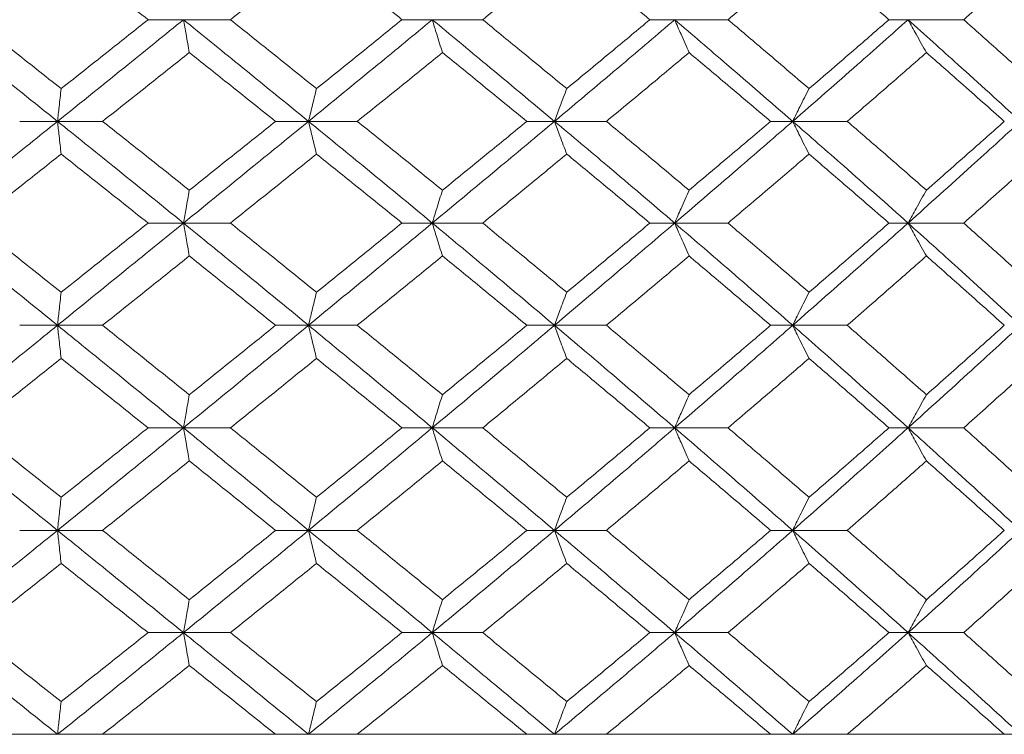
# Model space of a CAD drawing. Header units: inches. Extents: x -4 to 22.9, y -7.2 to 15.7.
# Tile 116 of 127: x 20.348 to 20.935, y 2.512 to 2.938. Entities that reach past the tile are written whole.
import ezdxf

# ---------------------------------------------------------------- set-up
doc = ezdxf.new("R2010")
doc.units = ezdxf.units.IN
doc.header["$MEASUREMENT"] = 0

msp = doc.modelspace()

# ---------------------------------------------------------------- linework, layer by layer
at = {"color": 7, "linetype": 'Continuous', "lineweight": 15}
for p, q in [((20.44558, 2.93794), (20.42447, 2.93794)), ((20.44558, 2.93794), (20.47357, 2.93794)), ((20.59385, 2.93794), (20.57579, 2.93794)), ((20.59385, 2.93794), (20.6239, 2.93794)), ((20.73831, 2.93794), (20.72348, 2.93794)), ((20.73831, 2.93794), (20.77008, 2.93794)), ((20.87737, 2.93794), (20.86594, 2.93794)), ((20.87737, 2.93794), (20.91052, 2.93794)), ((20.37051, 2.87732), (20.34797, 2.87732)), ((20.37051, 2.87732), (20.39736, 2.87732)), ((20.52009, 2.87732), (20.50048, 2.87732)), ((20.52009, 2.87732), (20.54915, 2.87732)), ((20.66666, 2.87732), (20.65019, 2.87732)), ((20.66666, 2.87732), (20.69761, 2.87732)), ((20.80861, 2.87732), (20.79547, 2.87732)), ((20.80861, 2.87732), (20.84112, 2.87732)), ((20.44558, 2.8167), (20.42447, 2.8167)), ((20.44558, 2.8167), (20.47357, 2.8167)), ((20.59385, 2.8167), (20.57579, 2.8167)), ((20.59385, 2.8167), (20.6239, 2.8167)), ((20.73831, 2.8167), (20.72348, 2.8167)), ((20.73831, 2.8167), (20.77008, 2.8167)), ((20.87737, 2.8167), (20.86594, 2.8167)), ((20.87737, 2.8167), (20.91052, 2.8167)), ((20.37051, 2.75574), (20.34797, 2.75574)), ((20.37051, 2.75574), (20.39736, 2.75574)), ((20.52009, 2.75574), (20.50048, 2.75574)), ((20.52009, 2.75574), (20.54915, 2.75574)), ((20.66666, 2.75574), (20.65019, 2.75574)), ((20.66666, 2.75574), (20.69761, 2.75574)), ((20.80861, 2.75574), (20.79547, 2.75574)), ((20.80861, 2.75574), (20.84112, 2.75574)), ((20.44558, 2.69462), (20.42447, 2.69462)), ((20.44558, 2.69462), (20.47357, 2.69462)), ((20.59385, 2.69462), (20.57579, 2.69462)), ((20.59385, 2.69462), (20.6239, 2.69462)), ((20.73831, 2.69462), (20.72348, 2.69462)), ((20.73831, 2.69462), (20.77008, 2.69462)), ((20.87737, 2.69462), (20.86594, 2.69462)), ((20.87737, 2.69462), (20.91052, 2.69462)), ((20.37051, 2.6335), (20.34797, 2.6335)), ((20.37051, 2.6335), (20.39736, 2.6335)), ((20.52009, 2.6335), (20.50048, 2.6335)), ((20.52009, 2.6335), (20.54915, 2.6335)), ((20.66666, 2.6335), (20.65019, 2.6335)), ((20.66666, 2.6335), (20.69761, 2.6335)), ((20.80861, 2.6335), (20.79547, 2.6335)), ((20.80861, 2.6335), (20.84112, 2.6335)), ((20.44558, 2.57254), (20.42447, 2.57254)), ((20.44558, 2.57254), (20.47357, 2.57254)), ((20.59385, 2.57254), (20.57579, 2.57254)), ((20.59385, 2.57254), (20.6239, 2.57254)), ((20.73831, 2.57254), (20.72348, 2.57254)), ((20.73831, 2.57254), (20.77008, 2.57254)), ((20.87737, 2.57254), (20.86594, 2.57254)), ((20.87737, 2.57254), (20.91052, 2.57254)), ((18.77729, 2.51192), (21.71329, 2.51192)), ((20.34797, 2.51192), (20.24391, 2.51192)), ((20.50048, 2.51192), (20.39736, 2.51192)), ((20.65019, 2.51192), (20.54915, 2.51192)), ((20.79547, 2.51192), (20.69761, 2.51192)), ((20.93472, 2.51192), (20.84112, 2.51192))]:
    msp.add_line(p, q, dxfattribs=at)
for points, knots in [([(20.32074, 2.93794), (20.33044, 2.94563), (20.34778, 2.95938), (20.36507, 2.97315), (20.37268, 2.97921)], [0, 0, 0, 0, 0.5596645, 1, 1, 1, 1]), ([(20.42447, 2.93794), (20.41482, 2.94563), (20.39757, 2.95938), (20.38029, 2.97315), (20.37268, 2.97921)], [0, 0, 0, 0, 0.5596645, 1, 1, 1, 1]), ([(20.47357, 2.93794), (20.48316, 2.94563), (20.5003, 2.95938), (20.51735, 2.97315), (20.52485, 2.97921)], [0, 0, 0, 0, 0.5596645, 1, 1, 1, 1]), ([(20.57579, 2.93794), (20.56631, 2.94563), (20.54937, 2.95938), (20.53235, 2.97315), (20.52485, 2.97921)], [0, 0, 0, 0, 0.559665, 1, 1, 1, 1]), ([(20.6239, 2.93794), (20.63328, 2.94563), (20.65003, 2.95938), (20.66665, 2.97315), (20.67396, 2.97921)], [0, 0, 0, 0, 0.5596645, 1, 1, 1, 1]), ([(20.72348, 2.93794), (20.71428, 2.94563), (20.69783, 2.95938), (20.68126, 2.97315), (20.67396, 2.97921)], [0, 0, 0, 0, 0.559665, 1, 1, 1, 1]), ([(20.77008, 2.93794), (20.77914, 2.94563), (20.79533, 2.95938), (20.81133, 2.97315), (20.81837, 2.97921)], [0, 0, 0, 0, 0.559665, 1, 1, 1, 1]), ([(20.86594, 2.93794), (20.85712, 2.94563), (20.84134, 2.95938), (20.8254, 2.97315), (20.81837, 2.97921)], [0, 0, 0, 0, 0.559665, 1, 1, 1, 1]), ([(20.91052, 2.93794), (20.91916, 2.94563), (20.9346, 2.95938), (20.94981, 2.97315), (20.95651, 2.97921)], [0, 0, 0, 0, 0.559665, 1, 1, 1, 1]), ([(20.37051, 2.87732), (20.35646, 2.8886), (20.33133, 2.90878), (20.30619, 2.92902), (20.29511, 2.93794)], [0, 0, 0, 0, 0.5592483, 1, 1, 1, 1]), ([(20.37268, 2.89682), (20.363, 2.90449), (20.34569, 2.91818), (20.32837, 2.9319), (20.32074, 2.93794)], [0, 0, 0, 0, 0.559527, 1, 1, 1, 1]), ([(20.37051, 2.87732), (20.38455, 2.8886), (20.40965, 2.90878), (20.43459, 2.92902), (20.44558, 2.93794)], [0, 0, 0, 0, 0.559248, 1, 1, 1, 1]), ([(20.37268, 2.89682), (20.38236, 2.90449), (20.39965, 2.91818), (20.41688, 2.9319), (20.42447, 2.93794)], [0, 0, 0, 0, 0.559527, 1, 1, 1, 1]), ([(20.44905, 2.91834), (20.44872, 2.92014), (20.44807, 2.92374), (20.44691, 2.93026), (20.44608, 2.93502), (20.44558, 2.93794)], [0, 0, 0, 0, 0.279356, 0.5587121, 1, 1, 1, 1]), ([(20.52009, 2.87732), (20.50623, 2.8886), (20.48145, 2.90878), (20.45655, 2.92902), (20.44558, 2.93794)], [0, 0, 0, 0, 0.559248, 1, 1, 1, 1]), ([(20.52485, 2.89682), (20.5153, 2.90449), (20.49824, 2.91818), (20.48111, 2.9319), (20.47357, 2.93794)], [0, 0, 0, 0, 0.559527, 1, 1, 1, 1]), ([(20.52009, 2.87732), (20.53391, 2.8886), (20.55863, 2.90878), (20.58308, 2.92902), (20.59385, 2.93794)], [0, 0, 0, 0, 0.559248, 1, 1, 1, 1]), ([(20.52485, 2.89682), (20.53438, 2.90449), (20.55142, 2.91818), (20.56834, 2.9319), (20.57579, 2.93794)], [0, 0, 0, 0, 0.559527, 1, 1, 1, 1]), ([(20.59989, 2.91834), (20.59933, 2.92014), (20.59819, 2.92374), (20.59618, 2.93026), (20.59474, 2.93502), (20.59385, 2.93794)], [0, 0, 0, 0, 0.279356, 0.558712, 1, 1, 1, 1]), ([(20.66666, 2.87732), (20.65315, 2.8886), (20.62898, 2.90878), (20.6046, 2.92902), (20.59385, 2.93794)], [0, 0, 0, 0, 0.559248, 1, 1, 1, 1]), ([(20.67396, 2.89682), (20.66465, 2.90449), (20.64802, 2.91818), (20.63127, 2.9319), (20.6239, 2.93794)], [0, 0, 0, 0, 0.5595273, 1, 1, 1, 1]), ([(20.66666, 2.87732), (20.68012, 2.8886), (20.70417, 2.90878), (20.72787, 2.92902), (20.73831, 2.93794)], [0, 0, 0, 0, 0.559248, 1, 1, 1, 1]), ([(20.67396, 2.89682), (20.68324, 2.90449), (20.69983, 2.91818), (20.71625, 2.9319), (20.72348, 2.93794)], [0, 0, 0, 0, 0.559527, 1, 1, 1, 1]), ([(20.74685, 2.91834), (20.74605, 2.92014), (20.74445, 2.92374), (20.7416, 2.93026), (20.73956, 2.93502), (20.73831, 2.93794)], [0, 0, 0, 0, 0.279356, 0.558712, 1, 1, 1, 1]), ([(20.80861, 2.87732), (20.79559, 2.8886), (20.77231, 2.90878), (20.74871, 2.92902), (20.73831, 2.93794)], [0, 0, 0, 0, 0.559248, 1, 1, 1, 1]), ([(20.81837, 2.89682), (20.80941, 2.90449), (20.79338, 2.91818), (20.77721, 2.9319), (20.77008, 2.93794)], [0, 0, 0, 0, 0.5595273, 1, 1, 1, 1]), ([(20.80861, 2.87732), (20.82155, 2.8886), (20.84469, 2.90878), (20.86737, 2.92902), (20.87737, 2.93794)], [0, 0, 0, 0, 0.559248, 1, 1, 1, 1]), ([(20.81837, 2.89682), (20.8273, 2.90449), (20.84326, 2.91818), (20.85901, 2.9319), (20.86594, 2.93794)], [0, 0, 0, 0, 0.559527, 1, 1, 1, 1]), ([(20.88832, 2.91834), (20.88729, 2.92014), (20.88524, 2.92374), (20.88158, 2.93026), (20.87897, 2.93502), (20.87737, 2.93794)], [0, 0, 0, 0, 0.279356, 0.558712, 1, 1, 1, 1]), ([(20.94439, 2.87732), (20.93201, 2.8886), (20.90987, 2.90878), (20.88731, 2.92902), (20.87737, 2.93794)], [0, 0, 0, 0, 0.559248, 1, 1, 1, 1]), ([(20.95651, 2.89682), (20.94798, 2.90449), (20.93275, 2.91818), (20.91731, 2.9319), (20.91052, 2.93794)], [0, 0, 0, 0, 0.559527, 1, 1, 1, 1]), ([(20.39736, 2.87732), (20.40702, 2.88496), (20.42429, 2.89862), (20.44148, 2.91231), (20.44905, 2.91834)], [0, 0, 0, 0, 0.559462, 1, 1, 1, 1]), ([(20.50048, 2.87732), (20.4909, 2.88496), (20.47378, 2.89862), (20.45661, 2.91231), (20.44905, 2.91834)], [0, 0, 0, 0, 0.559462, 1, 1, 1, 1]), ([(20.54915, 2.87732), (20.55865, 2.88496), (20.57562, 2.89862), (20.59247, 2.91231), (20.59989, 2.91834)], [0, 0, 0, 0, 0.559462, 1, 1, 1, 1]), ([(20.65019, 2.87732), (20.64084, 2.88496), (20.62412, 2.89862), (20.6073, 2.91231), (20.59989, 2.91834)], [0, 0, 0, 0, 0.559462, 1, 1, 1, 1]), ([(20.69761, 2.87732), (20.70684, 2.88496), (20.72334, 2.89862), (20.73966, 2.91231), (20.74685, 2.91834)], [0, 0, 0, 0, 0.559462, 1, 1, 1, 1]), ([(20.79547, 2.87732), (20.78644, 2.88496), (20.7703, 2.89862), (20.75403, 2.91231), (20.74685, 2.91834)], [0, 0, 0, 0, 0.559462, 1, 1, 1, 1]), ([(20.84112, 2.87732), (20.84998, 2.88496), (20.86582, 2.89862), (20.88144, 2.91231), (20.88832, 2.91834)], [0, 0, 0, 0, 0.559462, 1, 1, 1, 1]), ([(20.93472, 2.87732), (20.92612, 2.88496), (20.91074, 2.89862), (20.89518, 2.91231), (20.88832, 2.91834)], [0, 0, 0, 0, 0.559462, 1, 1, 1, 1]), ([(20.37268, 2.89682), (20.37248, 2.89503), (20.37207, 2.89143), (20.37135, 2.88495), (20.37083, 2.88021), (20.37051, 2.87732)], [0, 0, 0, 0, 0.279852, 0.559705, 1, 1, 1, 1]), ([(20.52485, 2.89682), (20.52441, 2.89503), (20.52351, 2.89143), (20.52192, 2.88495), (20.52079, 2.88021), (20.52009, 2.87732)], [0, 0, 0, 0, 0.279852, 0.559705, 1, 1, 1, 1]), ([(20.67396, 2.89682), (20.67328, 2.89503), (20.6719, 2.89143), (20.66947, 2.88495), (20.66773, 2.88021), (20.66666, 2.87732)], [0, 0, 0, 0, 0.279852, 0.559705, 1, 1, 1, 1]), ([(20.81837, 2.89682), (20.81746, 2.89503), (20.81562, 2.89143), (20.81236, 2.88495), (20.81004, 2.88021), (20.80861, 2.87732)], [0, 0, 0, 0, 0.279852, 0.559705, 1, 1, 1, 1]), ([(20.29511, 2.8167), (20.3092, 2.82805), (20.33434, 2.84828), (20.35947, 2.86846), (20.37051, 2.87732)], [0, 0, 0, 0, 0.560759, 1, 1, 1, 1]), ([(20.37268, 2.85781), (20.37248, 2.85961), (20.37207, 2.8632), (20.37135, 2.86969), (20.37083, 2.87442), (20.37051, 2.87732)], [0, 0, 0, 0, 0.2798524, 0.5597049, 1, 1, 1, 1]), ([(20.44558, 2.8167), (20.43159, 2.82805), (20.40665, 2.84828), (20.38154, 2.86846), (20.37051, 2.87732)], [0, 0, 0, 0, 0.560759, 1, 1, 1, 1]), ([(20.44905, 2.83629), (20.43941, 2.84397), (20.42222, 2.85766), (20.40495, 2.87132), (20.39736, 2.87732)], [0, 0, 0, 0, 0.5605414, 1, 1, 1, 1]), ([(20.44558, 2.8167), (20.45954, 2.82805), (20.48443, 2.84828), (20.50921, 2.86846), (20.52009, 2.87732)], [0, 0, 0, 0, 0.560759, 1, 1, 1, 1]), ([(20.44905, 2.83629), (20.45867, 2.84397), (20.47584, 2.85766), (20.49295, 2.87132), (20.50048, 2.87732)], [0, 0, 0, 0, 0.5605414, 1, 1, 1, 1]), ([(20.52485, 2.85781), (20.52441, 2.85961), (20.52351, 2.8632), (20.52192, 2.86969), (20.52079, 2.87442), (20.52009, 2.87732)], [0, 0, 0, 0, 0.2798524, 0.5597049, 1, 1, 1, 1]), ([(20.59385, 2.8167), (20.58014, 2.82805), (20.55568, 2.84828), (20.53095, 2.86846), (20.52009, 2.87732)], [0, 0, 0, 0, 0.560759, 1, 1, 1, 1]), ([(20.59989, 2.83629), (20.59045, 2.84397), (20.57359, 2.85766), (20.55661, 2.87132), (20.54915, 2.87732)], [0, 0, 0, 0, 0.560541, 1, 1, 1, 1]), ([(20.59385, 2.8167), (20.60752, 2.82805), (20.63189, 2.84828), (20.65605, 2.86846), (20.66666, 2.87732)], [0, 0, 0, 0, 0.560759, 1, 1, 1, 1]), ([(20.59989, 2.83629), (20.60932, 2.84397), (20.62613, 2.85766), (20.64284, 2.87132), (20.65019, 2.87732)], [0, 0, 0, 0, 0.5605414, 1, 1, 1, 1]), ([(20.67396, 2.85781), (20.67328, 2.85961), (20.6719, 2.8632), (20.66947, 2.86969), (20.66773, 2.87442), (20.66666, 2.87732)], [0, 0, 0, 0, 0.279852, 0.559705, 1, 1, 1, 1]), ([(20.73831, 2.8167), (20.72502, 2.82805), (20.70131, 2.84828), (20.67723, 2.86846), (20.66666, 2.87732)], [0, 0, 0, 0, 0.5607593, 1, 1, 1, 1]), ([(20.74685, 2.83629), (20.7377, 2.84397), (20.72137, 2.85766), (20.70486, 2.87132), (20.69761, 2.87732)], [0, 0, 0, 0, 0.560541, 1, 1, 1, 1]), ([(20.73831, 2.8167), (20.75154, 2.82805), (20.77512, 2.84828), (20.79839, 2.86846), (20.80861, 2.87732)], [0, 0, 0, 0, 0.560759, 1, 1, 1, 1]), ([(20.74685, 2.83629), (20.75598, 2.84397), (20.77225, 2.85766), (20.78838, 2.87132), (20.79547, 2.87732)], [0, 0, 0, 0, 0.5605414, 1, 1, 1, 1]), ([(20.81837, 2.85781), (20.81746, 2.85961), (20.81562, 2.8632), (20.81236, 2.86969), (20.81004, 2.87442), (20.80861, 2.87732)], [0, 0, 0, 0, 0.279852, 0.559705, 1, 1, 1, 1]), ([(20.87737, 2.8167), (20.86464, 2.82805), (20.84194, 2.84828), (20.81878, 2.86846), (20.80861, 2.87732)], [0, 0, 0, 0, 0.560759, 1, 1, 1, 1]), ([(20.88832, 2.83629), (20.87956, 2.84397), (20.86393, 2.85766), (20.84808, 2.87132), (20.84112, 2.87732)], [0, 0, 0, 0, 0.560541, 1, 1, 1, 1]), ([(20.87737, 2.8167), (20.89001, 2.82805), (20.91255, 2.84828), (20.93468, 2.86846), (20.94439, 2.87732)], [0, 0, 0, 0, 0.5607593, 1, 1, 1, 1]), ([(20.88832, 2.83629), (20.89704, 2.84397), (20.9126, 2.85766), (20.92796, 2.87132), (20.93472, 2.87732)], [0, 0, 0, 0, 0.560541, 1, 1, 1, 1]), ([(20.32074, 2.8167), (20.33044, 2.82439), (20.34776, 2.8381), (20.36507, 2.8518), (20.37268, 2.85781)], [0, 0, 0, 0, 0.560476, 1, 1, 1, 1]), ([(20.42447, 2.8167), (20.41481, 2.82439), (20.39758, 2.8381), (20.38029, 2.8518), (20.37268, 2.85781)], [0, 0, 0, 0, 0.560476, 1, 1, 1, 1]), ([(20.47357, 2.8167), (20.48317, 2.82439), (20.50029, 2.8381), (20.51735, 2.8518), (20.52485, 2.85781)], [0, 0, 0, 0, 0.560476, 1, 1, 1, 1]), ([(20.57579, 2.8167), (20.5663, 2.82439), (20.54938, 2.8381), (20.53234, 2.8518), (20.52485, 2.85781)], [0, 0, 0, 0, 0.560476, 1, 1, 1, 1]), ([(20.6239, 2.8167), (20.63328, 2.82439), (20.65002, 2.8381), (20.66665, 2.8518), (20.67396, 2.85781)], [0, 0, 0, 0, 0.5604762, 1, 1, 1, 1]), ([(20.72348, 2.8167), (20.71428, 2.82439), (20.69785, 2.8381), (20.68125, 2.8518), (20.67396, 2.85781)], [0, 0, 0, 0, 0.560476, 1, 1, 1, 1]), ([(20.77008, 2.8167), (20.77915, 2.82439), (20.79532, 2.8381), (20.81133, 2.8518), (20.81837, 2.85781)], [0, 0, 0, 0, 0.560476, 1, 1, 1, 1]), ([(20.86594, 2.8167), (20.85711, 2.82439), (20.84135, 2.8381), (20.82539, 2.8518), (20.81837, 2.85781)], [0, 0, 0, 0, 0.560476, 1, 1, 1, 1]), ([(20.91052, 2.8167), (20.91916, 2.82439), (20.93459, 2.8381), (20.94981, 2.8518), (20.95651, 2.85781)], [0, 0, 0, 0, 0.5604762, 1, 1, 1, 1]), ([(20.44905, 2.83629), (20.44872, 2.83449), (20.44807, 2.83089), (20.44691, 2.82438), (20.44608, 2.81962), (20.44558, 2.8167)], [0, 0, 0, 0, 0.279356, 0.558712, 1, 1, 1, 1]), ([(20.59989, 2.83629), (20.59933, 2.83449), (20.59819, 2.83089), (20.59618, 2.82438), (20.59474, 2.81962), (20.59385, 2.8167)], [0, 0, 0, 0, 0.279356, 0.558712, 1, 1, 1, 1]), ([(20.74685, 2.83629), (20.74605, 2.83449), (20.74445, 2.83089), (20.7416, 2.82438), (20.73956, 2.81962), (20.73831, 2.8167)], [0, 0, 0, 0, 0.279356, 0.558712, 1, 1, 1, 1]), ([(20.88832, 2.83629), (20.88729, 2.83449), (20.88524, 2.83089), (20.88158, 2.82438), (20.87897, 2.81962), (20.87737, 2.8167)], [0, 0, 0, 0, 0.279356, 0.5587121, 1, 1, 1, 1]), ([(20.37051, 2.75574), (20.35645, 2.76714), (20.33136, 2.78748), (20.30617, 2.80778), (20.29511, 2.8167)], [0, 0, 0, 0, 0.560458, 1, 1, 1, 1]), ([(20.37268, 2.77543), (20.36299, 2.78314), (20.3457, 2.79691), (20.32836, 2.81065), (20.32074, 2.8167)], [0, 0, 0, 0, 0.560339, 1, 1, 1, 1]), ([(20.37051, 2.75574), (20.38456, 2.76714), (20.40962, 2.78748), (20.4346, 2.80778), (20.44558, 2.8167)], [0, 0, 0, 0, 0.560458, 1, 1, 1, 1]), ([(20.37268, 2.77543), (20.38236, 2.78314), (20.39964, 2.79691), (20.41689, 2.81065), (20.42447, 2.8167)], [0, 0, 0, 0, 0.560339, 1, 1, 1, 1]), ([(20.44905, 2.79707), (20.44872, 2.79887), (20.44807, 2.80248), (20.44691, 2.809), (20.44608, 2.81377), (20.44558, 2.8167)], [0, 0, 0, 0, 0.279168, 0.558336, 1, 1, 1, 1]), ([(20.52009, 2.75574), (20.50622, 2.76714), (20.48148, 2.78748), (20.45654, 2.80778), (20.44558, 2.8167)], [0, 0, 0, 0, 0.560458, 1, 1, 1, 1]), ([(20.52485, 2.77543), (20.5153, 2.78314), (20.49825, 2.79691), (20.48111, 2.81065), (20.47357, 2.8167)], [0, 0, 0, 0, 0.560339, 1, 1, 1, 1]), ([(20.52009, 2.75574), (20.53392, 2.76714), (20.5586, 2.78748), (20.58309, 2.80778), (20.59385, 2.8167)], [0, 0, 0, 0, 0.560458, 1, 1, 1, 1]), ([(20.52485, 2.77543), (20.53439, 2.78314), (20.55141, 2.79691), (20.56834, 2.81065), (20.57579, 2.8167)], [0, 0, 0, 0, 0.560339, 1, 1, 1, 1]), ([(20.59989, 2.79707), (20.59933, 2.79887), (20.59819, 2.80248), (20.59618, 2.809), (20.59474, 2.81377), (20.59385, 2.8167)], [0, 0, 0, 0, 0.279168, 0.558336, 1, 1, 1, 1]), ([(20.66666, 2.75574), (20.65314, 2.76714), (20.62901, 2.78748), (20.60459, 2.80778), (20.59385, 2.8167)], [0, 0, 0, 0, 0.560458, 1, 1, 1, 1]), ([(20.67396, 2.77543), (20.66465, 2.78314), (20.64803, 2.79691), (20.63127, 2.81065), (20.6239, 2.8167)], [0, 0, 0, 0, 0.560339, 1, 1, 1, 1]), ([(20.66666, 2.75574), (20.68012, 2.76714), (20.70414, 2.78748), (20.72788, 2.80778), (20.73831, 2.8167)], [0, 0, 0, 0, 0.560458, 1, 1, 1, 1]), ([(20.67396, 2.77543), (20.68325, 2.78314), (20.69982, 2.79691), (20.71626, 2.81065), (20.72348, 2.8167)], [0, 0, 0, 0, 0.560339, 1, 1, 1, 1]), ([(20.74685, 2.79707), (20.74605, 2.79887), (20.74445, 2.80248), (20.7416, 2.809), (20.73956, 2.81377), (20.73831, 2.8167)], [0, 0, 0, 0, 0.279168, 0.558336, 1, 1, 1, 1]), ([(20.80861, 2.75574), (20.79559, 2.76714), (20.77234, 2.78748), (20.7487, 2.80778), (20.73831, 2.8167)], [0, 0, 0, 0, 0.560458, 1, 1, 1, 1]), ([(20.81837, 2.77543), (20.8094, 2.78314), (20.7934, 2.79691), (20.7772, 2.81065), (20.77008, 2.8167)], [0, 0, 0, 0, 0.560339, 1, 1, 1, 1]), ([(20.80861, 2.75574), (20.82156, 2.76714), (20.84466, 2.78748), (20.86738, 2.80778), (20.87737, 2.8167)], [0, 0, 0, 0, 0.560458, 1, 1, 1, 1]), ([(20.81837, 2.77543), (20.82731, 2.78314), (20.84325, 2.79691), (20.85901, 2.81065), (20.86594, 2.8167)], [0, 0, 0, 0, 0.560339, 1, 1, 1, 1]), ([(20.88832, 2.79707), (20.88729, 2.79887), (20.88524, 2.80248), (20.88158, 2.809), (20.87897, 2.81377), (20.87737, 2.8167)], [0, 0, 0, 0, 0.279168, 0.558336, 1, 1, 1, 1]), ([(20.94439, 2.75574), (20.932, 2.76714), (20.90989, 2.78748), (20.8873, 2.80778), (20.87737, 2.8167)], [0, 0, 0, 0, 0.5604576, 1, 1, 1, 1]), ([(20.95651, 2.77543), (20.94798, 2.78314), (20.93276, 2.79691), (20.91731, 2.81065), (20.91052, 2.8167)], [0, 0, 0, 0, 0.560339, 1, 1, 1, 1]), ([(20.39736, 2.75574), (20.40703, 2.76346), (20.42428, 2.77725), (20.44148, 2.79101), (20.44905, 2.79707)], [0, 0, 0, 0, 0.560274, 1, 1, 1, 1]), ([(20.50048, 2.75574), (20.49089, 2.76346), (20.47379, 2.77725), (20.4566, 2.79101), (20.44905, 2.79707)], [0, 0, 0, 0, 0.560274, 1, 1, 1, 1]), ([(20.54915, 2.75574), (20.55865, 2.76346), (20.57561, 2.77725), (20.59248, 2.79101), (20.59989, 2.79707)], [0, 0, 0, 0, 0.560274, 1, 1, 1, 1]), ([(20.65019, 2.75574), (20.64083, 2.76346), (20.62413, 2.77725), (20.6073, 2.79101), (20.59989, 2.79707)], [0, 0, 0, 0, 0.560274, 1, 1, 1, 1]), ([(20.69761, 2.75574), (20.70684, 2.76346), (20.72333, 2.77725), (20.73967, 2.79101), (20.74685, 2.79707)], [0, 0, 0, 0, 0.560274, 1, 1, 1, 1]), ([(20.79547, 2.75574), (20.78644, 2.76346), (20.77032, 2.77725), (20.75402, 2.79101), (20.74685, 2.79707)], [0, 0, 0, 0, 0.5602736, 1, 1, 1, 1]), ([(20.84112, 2.75574), (20.84998, 2.76346), (20.8658, 2.77725), (20.88144, 2.79101), (20.88832, 2.79707)], [0, 0, 0, 0, 0.560274, 1, 1, 1, 1]), ([(20.93472, 2.75574), (20.92611, 2.76346), (20.91075, 2.77725), (20.89517, 2.79101), (20.88832, 2.79707)], [0, 0, 0, 0, 0.560274, 1, 1, 1, 1]), ([(20.37268, 2.77543), (20.37248, 2.77362), (20.37207, 2.77001), (20.37135, 2.76347), (20.37083, 2.75868), (20.37051, 2.75574)], [0, 0, 0, 0, 0.27887, 0.557739, 1, 1, 1, 1]), ([(20.52485, 2.77543), (20.52441, 2.77362), (20.52351, 2.77001), (20.52193, 2.76347), (20.52079, 2.75868), (20.52009, 2.75574)], [0, 0, 0, 0, 0.27887, 0.557739, 1, 1, 1, 1]), ([(20.67396, 2.77543), (20.67328, 2.77362), (20.67191, 2.77001), (20.66947, 2.76347), (20.66773, 2.75868), (20.66666, 2.75574)], [0, 0, 0, 0, 0.27887, 0.557739, 1, 1, 1, 1]), ([(20.81837, 2.77543), (20.81746, 2.77362), (20.81563, 2.77001), (20.81237, 2.76347), (20.81004, 2.75868), (20.80861, 2.75574)], [0, 0, 0, 0, 0.27887, 0.557739, 1, 1, 1, 1]), ([(20.29511, 2.69462), (20.3092, 2.70604), (20.33436, 2.72642), (20.35947, 2.74678), (20.37051, 2.75574)], [0, 0, 0, 0, 0.560155, 1, 1, 1, 1]), ([(20.37268, 2.73604), (20.37248, 2.73784), (20.37207, 2.74146), (20.37135, 2.74801), (20.37083, 2.7528), (20.37051, 2.75574)], [0, 0, 0, 0, 0.2787754, 0.5575509, 1, 1, 1, 1]), ([(20.44558, 2.69462), (20.43159, 2.70604), (20.40663, 2.72642), (20.38155, 2.74678), (20.37051, 2.75574)], [0, 0, 0, 0, 0.560155, 1, 1, 1, 1]), ([(20.44905, 2.71434), (20.43941, 2.72207), (20.42221, 2.73588), (20.40495, 2.74967), (20.39736, 2.75574)], [0, 0, 0, 0, 0.560136, 1, 1, 1, 1]), ([(20.44558, 2.69462), (20.45953, 2.70604), (20.48444, 2.72642), (20.5092, 2.74678), (20.52009, 2.75574)], [0, 0, 0, 0, 0.560155, 1, 1, 1, 1]), ([(20.44905, 2.71434), (20.45867, 2.72207), (20.47584, 2.73588), (20.49295, 2.74967), (20.50048, 2.75574)], [0, 0, 0, 0, 0.560136, 1, 1, 1, 1]), ([(20.52485, 2.73604), (20.52441, 2.73784), (20.52352, 2.74146), (20.52193, 2.74801), (20.52079, 2.7528), (20.52009, 2.75574)], [0, 0, 0, 0, 0.278775, 0.557551, 1, 1, 1, 1]), ([(20.59385, 2.69462), (20.58014, 2.70604), (20.55566, 2.72642), (20.53096, 2.74678), (20.52009, 2.75574)], [0, 0, 0, 0, 0.5601553, 1, 1, 1, 1]), ([(20.59989, 2.71434), (20.59045, 2.72207), (20.57359, 2.73588), (20.55662, 2.74967), (20.54915, 2.75574)], [0, 0, 0, 0, 0.560136, 1, 1, 1, 1]), ([(20.59385, 2.69462), (20.60752, 2.70604), (20.63191, 2.72642), (20.65605, 2.74678), (20.66666, 2.75574)], [0, 0, 0, 0, 0.560155, 1, 1, 1, 1]), ([(20.59989, 2.71434), (20.60932, 2.72207), (20.62614, 2.73588), (20.64284, 2.74967), (20.65019, 2.75574)], [0, 0, 0, 0, 0.5601361, 1, 1, 1, 1]), ([(20.67396, 2.73604), (20.67328, 2.73784), (20.67191, 2.74146), (20.66947, 2.74801), (20.66773, 2.7528), (20.66666, 2.75574)], [0, 0, 0, 0, 0.278775, 0.557551, 1, 1, 1, 1]), ([(20.73831, 2.69462), (20.72502, 2.70604), (20.70129, 2.72642), (20.67724, 2.74678), (20.66666, 2.75574)], [0, 0, 0, 0, 0.560155, 1, 1, 1, 1]), ([(20.74685, 2.71434), (20.7377, 2.72207), (20.72136, 2.73588), (20.70487, 2.74967), (20.69761, 2.75574)], [0, 0, 0, 0, 0.560136, 1, 1, 1, 1]), ([(20.73831, 2.69462), (20.75153, 2.70604), (20.77514, 2.72642), (20.79839, 2.74678), (20.80861, 2.75574)], [0, 0, 0, 0, 0.560155, 1, 1, 1, 1]), ([(20.74685, 2.71434), (20.75597, 2.72207), (20.77226, 2.73588), (20.78838, 2.74967), (20.79547, 2.75574)], [0, 0, 0, 0, 0.560136, 1, 1, 1, 1]), ([(20.81837, 2.73604), (20.81746, 2.73784), (20.81563, 2.74146), (20.81237, 2.74801), (20.81004, 2.7528), (20.80861, 2.75574)], [0, 0, 0, 0, 0.278775, 0.557551, 1, 1, 1, 1]), ([(20.87737, 2.69462), (20.86464, 2.70604), (20.84193, 2.72642), (20.81879, 2.74678), (20.80861, 2.75574)], [0, 0, 0, 0, 0.5601553, 1, 1, 1, 1]), ([(20.88832, 2.71434), (20.87956, 2.72207), (20.86392, 2.73588), (20.84808, 2.74967), (20.84112, 2.75574)], [0, 0, 0, 0, 0.560136, 1, 1, 1, 1]), ([(20.87737, 2.69462), (20.89001, 2.70604), (20.91256, 2.72642), (20.93467, 2.74678), (20.94439, 2.75574)], [0, 0, 0, 0, 0.560155, 1, 1, 1, 1]), ([(20.88832, 2.71434), (20.89704, 2.72207), (20.9126, 2.73588), (20.92796, 2.74967), (20.93472, 2.75574)], [0, 0, 0, 0, 0.560136, 1, 1, 1, 1]), ([(20.32074, 2.69462), (20.33044, 2.70235), (20.34777, 2.71616), (20.36507, 2.72996), (20.37268, 2.73604)], [0, 0, 0, 0, 0.560071, 1, 1, 1, 1]), ([(20.42447, 2.69462), (20.41481, 2.70235), (20.39758, 2.71616), (20.38029, 2.72996), (20.37268, 2.73604)], [0, 0, 0, 0, 0.560071, 1, 1, 1, 1]), ([(20.47357, 2.69462), (20.48316, 2.70235), (20.5003, 2.71616), (20.51735, 2.72996), (20.52485, 2.73604)], [0, 0, 0, 0, 0.560071, 1, 1, 1, 1]), ([(20.57579, 2.69462), (20.5663, 2.70235), (20.54937, 2.71616), (20.53235, 2.72996), (20.52485, 2.73604)], [0, 0, 0, 0, 0.560071, 1, 1, 1, 1]), ([(20.6239, 2.69462), (20.63328, 2.70235), (20.65003, 2.71616), (20.66665, 2.72996), (20.67396, 2.73604)], [0, 0, 0, 0, 0.560071, 1, 1, 1, 1]), ([(20.72348, 2.69462), (20.71428, 2.70235), (20.69784, 2.71616), (20.68126, 2.72996), (20.67396, 2.73604)], [0, 0, 0, 0, 0.5600706, 1, 1, 1, 1]), ([(20.77008, 2.69462), (20.77914, 2.70235), (20.79532, 2.71616), (20.81133, 2.72996), (20.81837, 2.73604)], [0, 0, 0, 0, 0.560071, 1, 1, 1, 1]), ([(20.86594, 2.69462), (20.85711, 2.70235), (20.84135, 2.71616), (20.82539, 2.72996), (20.81837, 2.73604)], [0, 0, 0, 0, 0.560071, 1, 1, 1, 1]), ([(20.91052, 2.69462), (20.91916, 2.70235), (20.93459, 2.71616), (20.94981, 2.72996), (20.95651, 2.73604)], [0, 0, 0, 0, 0.560071, 1, 1, 1, 1]), ([(20.44905, 2.71434), (20.44872, 2.71253), (20.44807, 2.70892), (20.44691, 2.70236), (20.44609, 2.69756), (20.44558, 2.69462)], [0, 0, 0, 0, 0.278676, 0.557352, 1, 1, 1, 1]), ([(20.59989, 2.71434), (20.59933, 2.71253), (20.5982, 2.70892), (20.59618, 2.70236), (20.59474, 2.69756), (20.59385, 2.69462)], [0, 0, 0, 0, 0.278676, 0.557352, 1, 1, 1, 1]), ([(20.74685, 2.71434), (20.74605, 2.71253), (20.74446, 2.70892), (20.7416, 2.70236), (20.73956, 2.69756), (20.73831, 2.69462)], [0, 0, 0, 0, 0.278676, 0.5573521, 1, 1, 1, 1]), ([(20.88832, 2.71434), (20.8873, 2.71253), (20.88524, 2.70892), (20.88159, 2.70236), (20.87897, 2.69756), (20.87737, 2.69462)], [0, 0, 0, 0, 0.278676, 0.5573521, 1, 1, 1, 1]), ([(20.37051, 2.6335), (20.35645, 2.6449), (20.33134, 2.66527), (20.30618, 2.68565), (20.29511, 2.69462)], [0, 0, 0, 0, 0.559853, 1, 1, 1, 1]), ([(20.37268, 2.6532), (20.36299, 2.66093), (20.34569, 2.67473), (20.32836, 2.68854), (20.32074, 2.69462)], [0, 0, 0, 0, 0.559933, 1, 1, 1, 1]), ([(20.37051, 2.6335), (20.38455, 2.6449), (20.40963, 2.66527), (20.43459, 2.68565), (20.44558, 2.69462)], [0, 0, 0, 0, 0.5598527, 1, 1, 1, 1]), ([(20.37268, 2.6532), (20.38236, 2.66093), (20.39965, 2.67473), (20.41688, 2.68854), (20.42447, 2.69462)], [0, 0, 0, 0, 0.559933, 1, 1, 1, 1]), ([(20.44905, 2.6749), (20.44872, 2.6767), (20.44807, 2.68032), (20.44691, 2.68688), (20.44609, 2.69167), (20.44558, 2.69462)], [0, 0, 0, 0, 0.278676, 0.557352, 1, 1, 1, 1]), ([(20.52009, 2.6335), (20.50623, 2.6449), (20.48146, 2.66527), (20.45654, 2.68565), (20.44558, 2.69462)], [0, 0, 0, 0, 0.559853, 1, 1, 1, 1]), ([(20.52485, 2.6532), (20.5153, 2.66093), (20.49824, 2.67473), (20.48111, 2.68854), (20.47357, 2.69462)], [0, 0, 0, 0, 0.559933, 1, 1, 1, 1]), ([(20.52009, 2.6335), (20.53392, 2.6449), (20.55861, 2.66527), (20.58308, 2.68565), (20.59385, 2.69462)], [0, 0, 0, 0, 0.559853, 1, 1, 1, 1]), ([(20.52485, 2.6532), (20.53439, 2.66093), (20.55141, 2.67473), (20.56834, 2.68854), (20.57579, 2.69462)], [0, 0, 0, 0, 0.559933, 1, 1, 1, 1]), ([(20.59989, 2.6749), (20.59933, 2.6767), (20.5982, 2.68032), (20.59618, 2.68688), (20.59474, 2.69167), (20.59385, 2.69462)], [0, 0, 0, 0, 0.278676, 0.557352, 1, 1, 1, 1]), ([(20.66666, 2.6335), (20.65314, 2.6449), (20.629, 2.66527), (20.60459, 2.68565), (20.59385, 2.69462)], [0, 0, 0, 0, 0.5598527, 1, 1, 1, 1]), ([(20.67396, 2.6532), (20.66465, 2.66093), (20.64802, 2.67473), (20.63127, 2.68854), (20.6239, 2.69462)], [0, 0, 0, 0, 0.559933, 1, 1, 1, 1]), ([(20.66666, 2.6335), (20.68012, 2.6449), (20.70416, 2.66527), (20.72787, 2.68565), (20.73831, 2.69462)], [0, 0, 0, 0, 0.559853, 1, 1, 1, 1]), ([(20.67396, 2.6532), (20.68324, 2.66093), (20.69982, 2.67473), (20.71625, 2.68854), (20.72348, 2.69462)], [0, 0, 0, 0, 0.559933, 1, 1, 1, 1]), ([(20.74685, 2.6749), (20.74605, 2.6767), (20.74446, 2.68032), (20.7416, 2.68688), (20.73956, 2.69167), (20.73831, 2.69462)], [0, 0, 0, 0, 0.278676, 0.557352, 1, 1, 1, 1]), ([(20.80861, 2.6335), (20.79559, 2.6449), (20.77232, 2.66527), (20.74871, 2.68565), (20.73831, 2.69462)], [0, 0, 0, 0, 0.559853, 1, 1, 1, 1]), ([(20.81837, 2.6532), (20.80941, 2.66093), (20.79339, 2.67473), (20.7772, 2.68854), (20.77008, 2.69462)], [0, 0, 0, 0, 0.559933, 1, 1, 1, 1]), ([(20.80861, 2.6335), (20.82156, 2.6449), (20.84468, 2.66527), (20.86738, 2.68565), (20.87737, 2.69462)], [0, 0, 0, 0, 0.559853, 1, 1, 1, 1]), ([(20.81837, 2.6532), (20.8273, 2.66093), (20.84325, 2.67473), (20.85901, 2.68854), (20.86594, 2.69462)], [0, 0, 0, 0, 0.559933, 1, 1, 1, 1]), ([(20.88832, 2.6749), (20.8873, 2.6767), (20.88524, 2.68032), (20.88159, 2.68688), (20.87897, 2.69167), (20.87737, 2.69462)], [0, 0, 0, 0, 0.278676, 0.557352, 1, 1, 1, 1]), ([(20.94439, 2.6335), (20.93201, 2.6449), (20.90988, 2.66527), (20.88731, 2.68565), (20.87737, 2.69462)], [0, 0, 0, 0, 0.559853, 1, 1, 1, 1]), ([(20.95651, 2.6532), (20.94798, 2.66093), (20.93275, 2.67473), (20.91731, 2.68854), (20.91052, 2.69462)], [0, 0, 0, 0, 0.559933, 1, 1, 1, 1]), ([(20.39736, 2.6335), (20.40702, 2.64122), (20.42428, 2.65502), (20.44148, 2.66882), (20.44905, 2.6749)], [0, 0, 0, 0, 0.559868, 1, 1, 1, 1]), ([(20.50048, 2.6335), (20.4909, 2.64122), (20.47378, 2.65502), (20.45661, 2.66882), (20.44905, 2.6749)], [0, 0, 0, 0, 0.559868, 1, 1, 1, 1]), ([(20.54915, 2.6335), (20.55865, 2.64122), (20.57562, 2.65502), (20.59247, 2.66882), (20.59989, 2.6749)], [0, 0, 0, 0, 0.559868, 1, 1, 1, 1]), ([(20.65019, 2.6335), (20.64083, 2.64122), (20.62412, 2.65502), (20.6073, 2.66882), (20.59989, 2.6749)], [0, 0, 0, 0, 0.559868, 1, 1, 1, 1]), ([(20.69761, 2.6335), (20.70684, 2.64122), (20.72333, 2.65502), (20.73967, 2.66882), (20.74685, 2.6749)], [0, 0, 0, 0, 0.559868, 1, 1, 1, 1]), ([(20.79547, 2.6335), (20.78644, 2.64122), (20.77031, 2.65502), (20.75402, 2.66882), (20.74685, 2.6749)], [0, 0, 0, 0, 0.559868, 1, 1, 1, 1]), ([(20.84112, 2.6335), (20.84998, 2.64122), (20.86581, 2.65502), (20.88144, 2.66882), (20.88832, 2.6749)], [0, 0, 0, 0, 0.5598675, 1, 1, 1, 1]), ([(20.93472, 2.6335), (20.92611, 2.64122), (20.91075, 2.65502), (20.89517, 2.66882), (20.88832, 2.6749)], [0, 0, 0, 0, 0.5598675, 1, 1, 1, 1]), ([(20.37268, 2.6532), (20.37248, 2.65139), (20.37207, 2.64778), (20.37135, 2.64123), (20.37083, 2.63644), (20.37051, 2.6335)], [0, 0, 0, 0, 0.278775, 0.557551, 1, 1, 1, 1]), ([(20.52485, 2.6532), (20.52441, 2.65139), (20.52352, 2.64778), (20.52193, 2.64123), (20.52079, 2.63644), (20.52009, 2.6335)], [0, 0, 0, 0, 0.278775, 0.557551, 1, 1, 1, 1]), ([(20.67396, 2.6532), (20.67328, 2.65139), (20.67191, 2.64778), (20.66947, 2.64123), (20.66773, 2.63644), (20.66666, 2.6335)], [0, 0, 0, 0, 0.278775, 0.557551, 1, 1, 1, 1]), ([(20.81837, 2.6532), (20.81746, 2.65139), (20.81563, 2.64778), (20.81237, 2.64123), (20.81004, 2.63644), (20.80861, 2.6335)], [0, 0, 0, 0, 0.2787754, 0.5575509, 1, 1, 1, 1]), ([(20.29511, 2.57254), (20.30919, 2.5839), (20.33437, 2.6042), (20.35946, 2.62454), (20.37051, 2.6335)], [0, 0, 0, 0, 0.55955, 1, 1, 1, 1]), ([(20.37268, 2.61381), (20.37248, 2.61561), (20.37207, 2.61923), (20.37135, 2.62577), (20.37083, 2.63056), (20.37051, 2.6335)], [0, 0, 0, 0, 0.27887, 0.557739, 1, 1, 1, 1]), ([(20.44558, 2.57254), (20.4316, 2.5839), (20.40662, 2.6042), (20.38155, 2.62454), (20.37051, 2.6335)], [0, 0, 0, 0, 0.55955, 1, 1, 1, 1]), ([(20.44905, 2.59217), (20.43942, 2.59988), (20.42221, 2.61364), (20.40496, 2.62743), (20.39736, 2.6335)], [0, 0, 0, 0, 0.55973, 1, 1, 1, 1]), ([(20.44558, 2.57254), (20.45953, 2.5839), (20.48446, 2.6042), (20.5092, 2.62454), (20.52009, 2.6335)], [0, 0, 0, 0, 0.55955, 1, 1, 1, 1]), ([(20.44905, 2.59217), (20.45867, 2.59988), (20.47585, 2.61364), (20.49295, 2.62743), (20.50048, 2.6335)], [0, 0, 0, 0, 0.55973, 1, 1, 1, 1]), ([(20.52485, 2.61381), (20.52441, 2.61561), (20.52351, 2.61923), (20.52193, 2.62577), (20.52079, 2.63056), (20.52009, 2.6335)], [0, 0, 0, 0, 0.27887, 0.557739, 1, 1, 1, 1]), ([(20.59385, 2.57254), (20.58015, 2.5839), (20.55565, 2.6042), (20.53096, 2.62454), (20.52009, 2.6335)], [0, 0, 0, 0, 0.55955, 1, 1, 1, 1]), ([(20.59989, 2.59217), (20.59045, 2.59988), (20.57358, 2.61364), (20.55662, 2.62743), (20.54915, 2.6335)], [0, 0, 0, 0, 0.55973, 1, 1, 1, 1]), ([(20.59385, 2.57254), (20.60751, 2.5839), (20.63192, 2.6042), (20.65604, 2.62454), (20.66666, 2.6335)], [0, 0, 0, 0, 0.55955, 1, 1, 1, 1]), ([(20.59989, 2.59217), (20.60931, 2.59988), (20.62614, 2.61364), (20.64284, 2.62743), (20.65019, 2.6335)], [0, 0, 0, 0, 0.55973, 1, 1, 1, 1]), ([(20.67396, 2.61381), (20.67328, 2.61561), (20.67191, 2.61923), (20.66947, 2.62577), (20.66773, 2.63056), (20.66666, 2.6335)], [0, 0, 0, 0, 0.27887, 0.557739, 1, 1, 1, 1]), ([(20.73831, 2.57254), (20.72503, 2.5839), (20.70128, 2.6042), (20.67725, 2.62454), (20.66666, 2.6335)], [0, 0, 0, 0, 0.55955, 1, 1, 1, 1]), ([(20.74685, 2.59217), (20.7377, 2.59988), (20.72136, 2.61364), (20.70487, 2.62743), (20.69761, 2.6335)], [0, 0, 0, 0, 0.55973, 1, 1, 1, 1]), ([(20.73831, 2.57254), (20.75153, 2.5839), (20.77515, 2.6042), (20.79838, 2.62454), (20.80861, 2.6335)], [0, 0, 0, 0, 0.55955, 1, 1, 1, 1]), ([(20.74685, 2.59217), (20.75597, 2.59988), (20.77226, 2.61364), (20.78837, 2.62743), (20.79547, 2.6335)], [0, 0, 0, 0, 0.55973, 1, 1, 1, 1]), ([(20.81837, 2.61381), (20.81746, 2.61561), (20.81563, 2.61923), (20.81237, 2.62577), (20.81004, 2.63056), (20.80861, 2.6335)], [0, 0, 0, 0, 0.27887, 0.557739, 1, 1, 1, 1]), ([(20.87737, 2.57254), (20.86465, 2.5839), (20.84191, 2.6042), (20.8188, 2.62454), (20.80861, 2.6335)], [0, 0, 0, 0, 0.55955, 1, 1, 1, 1]), ([(20.88832, 2.59217), (20.87956, 2.59988), (20.86392, 2.61364), (20.84808, 2.62743), (20.84112, 2.6335)], [0, 0, 0, 0, 0.55973, 1, 1, 1, 1]), ([(20.87737, 2.57254), (20.89, 2.5839), (20.91258, 2.6042), (20.93466, 2.62454), (20.94439, 2.6335)], [0, 0, 0, 0, 0.55955, 1, 1, 1, 1]), ([(20.88832, 2.59217), (20.89704, 2.59988), (20.91261, 2.61364), (20.92796, 2.62743), (20.93472, 2.6335)], [0, 0, 0, 0, 0.55973, 1, 1, 1, 1]), ([(20.32074, 2.57254), (20.33044, 2.58023), (20.34778, 2.59398), (20.36507, 2.60775), (20.37268, 2.61381)], [0, 0, 0, 0, 0.559665, 1, 1, 1, 1]), ([(20.42447, 2.57254), (20.41482, 2.58023), (20.39757, 2.59398), (20.38029, 2.60775), (20.37268, 2.61381)], [0, 0, 0, 0, 0.559665, 1, 1, 1, 1]), ([(20.47357, 2.57254), (20.48316, 2.58023), (20.5003, 2.59398), (20.51735, 2.60775), (20.52485, 2.61381)], [0, 0, 0, 0, 0.559665, 1, 1, 1, 1]), ([(20.57579, 2.57254), (20.56631, 2.58023), (20.54937, 2.59398), (20.53235, 2.60775), (20.52485, 2.61381)], [0, 0, 0, 0, 0.559665, 1, 1, 1, 1]), ([(20.6239, 2.57254), (20.63328, 2.58023), (20.65003, 2.59398), (20.66665, 2.60775), (20.67396, 2.61381)], [0, 0, 0, 0, 0.559665, 1, 1, 1, 1]), ([(20.72348, 2.57254), (20.71428, 2.58023), (20.69783, 2.59398), (20.68126, 2.60775), (20.67396, 2.61381)], [0, 0, 0, 0, 0.559665, 1, 1, 1, 1]), ([(20.77008, 2.57254), (20.77914, 2.58023), (20.79533, 2.59398), (20.81133, 2.60775), (20.81837, 2.61381)], [0, 0, 0, 0, 0.559665, 1, 1, 1, 1]), ([(20.86594, 2.57254), (20.85712, 2.58023), (20.84134, 2.59398), (20.8254, 2.60775), (20.81837, 2.61381)], [0, 0, 0, 0, 0.5596645, 1, 1, 1, 1]), ([(20.91052, 2.57254), (20.91916, 2.58023), (20.9346, 2.59398), (20.94981, 2.60775), (20.95651, 2.61381)], [0, 0, 0, 0, 0.5596645, 1, 1, 1, 1]), ([(20.44905, 2.59217), (20.44872, 2.59037), (20.44807, 2.58676), (20.44691, 2.58023), (20.44608, 2.57546), (20.44558, 2.57254)], [0, 0, 0, 0, 0.279168, 0.558336, 1, 1, 1, 1]), ([(20.59989, 2.59217), (20.59933, 2.59037), (20.59819, 2.58676), (20.59618, 2.58023), (20.59474, 2.57546), (20.59385, 2.57254)], [0, 0, 0, 0, 0.279168, 0.558336, 1, 1, 1, 1]), ([(20.74685, 2.59217), (20.74605, 2.59037), (20.74445, 2.58676), (20.7416, 2.58023), (20.73956, 2.57546), (20.73831, 2.57254)], [0, 0, 0, 0, 0.279168, 0.558336, 1, 1, 1, 1]), ([(20.88832, 2.59217), (20.88729, 2.59037), (20.88524, 2.58676), (20.88158, 2.58023), (20.87897, 2.57546), (20.87737, 2.57254)], [0, 0, 0, 0, 0.2791678, 0.5583356, 1, 1, 1, 1]), ([(20.37051, 2.51192), (20.35646, 2.5232), (20.33133, 2.54338), (20.30619, 2.56362), (20.29511, 2.57254)], [0, 0, 0, 0, 0.559248, 1, 1, 1, 1]), ([(20.37268, 2.53142), (20.363, 2.53909), (20.34569, 2.55278), (20.32837, 2.5665), (20.32074, 2.57254)], [0, 0, 0, 0, 0.559527, 1, 1, 1, 1]), ([(20.37051, 2.51192), (20.38455, 2.5232), (20.40965, 2.54338), (20.43459, 2.56362), (20.44558, 2.57254)], [0, 0, 0, 0, 0.559248, 1, 1, 1, 1]), ([(20.37268, 2.53142), (20.38236, 2.53909), (20.39965, 2.55278), (20.41688, 2.5665), (20.42447, 2.57254)], [0, 0, 0, 0, 0.559527, 1, 1, 1, 1]), ([(20.44905, 2.55294), (20.44872, 2.55474), (20.44807, 2.55834), (20.44691, 2.56486), (20.44608, 2.56962), (20.44558, 2.57254)], [0, 0, 0, 0, 0.279356, 0.558712, 1, 1, 1, 1]), ([(20.52009, 2.51192), (20.50623, 2.5232), (20.48145, 2.54338), (20.45655, 2.56362), (20.44558, 2.57254)], [0, 0, 0, 0, 0.559248, 1, 1, 1, 1]), ([(20.52485, 2.53142), (20.5153, 2.53909), (20.49824, 2.55278), (20.48111, 2.5665), (20.47357, 2.57254)], [0, 0, 0, 0, 0.559527, 1, 1, 1, 1]), ([(20.52009, 2.51192), (20.53391, 2.5232), (20.55863, 2.54338), (20.58308, 2.56362), (20.59385, 2.57254)], [0, 0, 0, 0, 0.559248, 1, 1, 1, 1]), ([(20.52485, 2.53142), (20.53438, 2.53909), (20.55142, 2.55278), (20.56834, 2.5665), (20.57579, 2.57254)], [0, 0, 0, 0, 0.559527, 1, 1, 1, 1]), ([(20.59989, 2.55294), (20.59933, 2.55474), (20.59819, 2.55834), (20.59618, 2.56486), (20.59474, 2.56962), (20.59385, 2.57254)], [0, 0, 0, 0, 0.279356, 0.558712, 1, 1, 1, 1]), ([(20.66666, 2.51192), (20.65315, 2.5232), (20.62898, 2.54338), (20.6046, 2.56362), (20.59385, 2.57254)], [0, 0, 0, 0, 0.559248, 1, 1, 1, 1]), ([(20.67396, 2.53142), (20.66465, 2.53909), (20.64802, 2.55278), (20.63127, 2.5665), (20.6239, 2.57254)], [0, 0, 0, 0, 0.559527, 1, 1, 1, 1]), ([(20.66666, 2.51192), (20.68012, 2.5232), (20.70417, 2.54338), (20.72787, 2.56362), (20.73831, 2.57254)], [0, 0, 0, 0, 0.559248, 1, 1, 1, 1]), ([(20.67396, 2.53142), (20.68324, 2.53909), (20.69983, 2.55278), (20.71625, 2.5665), (20.72348, 2.57254)], [0, 0, 0, 0, 0.559527, 1, 1, 1, 1]), ([(20.74685, 2.55294), (20.74605, 2.55474), (20.74445, 2.55834), (20.7416, 2.56486), (20.73956, 2.56962), (20.73831, 2.57254)], [0, 0, 0, 0, 0.279356, 0.558712, 1, 1, 1, 1]), ([(20.80861, 2.51192), (20.79559, 2.5232), (20.77231, 2.54338), (20.74871, 2.56362), (20.73831, 2.57254)], [0, 0, 0, 0, 0.559248, 1, 1, 1, 1]), ([(20.81837, 2.53142), (20.80941, 2.53909), (20.79338, 2.55278), (20.77721, 2.5665), (20.77008, 2.57254)], [0, 0, 0, 0, 0.559527, 1, 1, 1, 1]), ([(20.80861, 2.51192), (20.82155, 2.5232), (20.84469, 2.54338), (20.86737, 2.56362), (20.87737, 2.57254)], [0, 0, 0, 0, 0.559248, 1, 1, 1, 1]), ([(20.81837, 2.53142), (20.8273, 2.53909), (20.84326, 2.55278), (20.85901, 2.5665), (20.86594, 2.57254)], [0, 0, 0, 0, 0.5595273, 1, 1, 1, 1]), ([(20.88832, 2.55294), (20.88729, 2.55474), (20.88524, 2.55834), (20.88158, 2.56486), (20.87897, 2.56962), (20.87737, 2.57254)], [0, 0, 0, 0, 0.279356, 0.558712, 1, 1, 1, 1]), ([(20.94439, 2.51192), (20.93201, 2.5232), (20.90987, 2.54338), (20.88731, 2.56362), (20.87737, 2.57254)], [0, 0, 0, 0, 0.559248, 1, 1, 1, 1]), ([(20.95651, 2.53142), (20.94798, 2.53909), (20.93275, 2.55278), (20.91731, 2.5665), (20.91052, 2.57254)], [0, 0, 0, 0, 0.559527, 1, 1, 1, 1]), ([(20.39736, 2.51192), (20.40702, 2.51956), (20.42429, 2.53322), (20.44148, 2.54691), (20.44905, 2.55294)], [0, 0, 0, 0, 0.559462, 1, 1, 1, 1]), ([(20.50048, 2.51192), (20.4909, 2.51956), (20.47378, 2.53322), (20.45661, 2.54691), (20.44905, 2.55294)], [0, 0, 0, 0, 0.559462, 1, 1, 1, 1]), ([(20.54915, 2.51192), (20.55865, 2.51956), (20.57562, 2.53322), (20.59247, 2.54691), (20.59989, 2.55294)], [0, 0, 0, 0, 0.559462, 1, 1, 1, 1]), ([(20.65019, 2.51192), (20.64084, 2.51956), (20.62412, 2.53322), (20.6073, 2.54691), (20.59989, 2.55294)], [0, 0, 0, 0, 0.559462, 1, 1, 1, 1]), ([(20.69761, 2.51192), (20.70684, 2.51956), (20.72334, 2.53322), (20.73966, 2.54691), (20.74685, 2.55294)], [0, 0, 0, 0, 0.559462, 1, 1, 1, 1]), ([(20.79547, 2.51192), (20.78644, 2.51956), (20.7703, 2.53322), (20.75403, 2.54691), (20.74685, 2.55294)], [0, 0, 0, 0, 0.559462, 1, 1, 1, 1]), ([(20.84112, 2.51192), (20.84998, 2.51956), (20.86582, 2.53322), (20.88144, 2.54691), (20.88832, 2.55294)], [0, 0, 0, 0, 0.559462, 1, 1, 1, 1]), ([(20.93472, 2.51192), (20.92612, 2.51956), (20.91074, 2.53322), (20.89518, 2.54691), (20.88832, 2.55294)], [0, 0, 0, 0, 0.559462, 1, 1, 1, 1]), ([(20.37268, 2.53142), (20.37248, 2.52963), (20.37207, 2.52603), (20.37135, 2.51955), (20.37083, 2.51481), (20.37051, 2.51192)], [0, 0, 0, 0, 0.2798524, 0.5597049, 1, 1, 1, 1]), ([(20.52485, 2.53142), (20.52441, 2.52963), (20.52351, 2.52603), (20.52192, 2.51955), (20.52079, 2.51481), (20.52009, 2.51192)], [0, 0, 0, 0, 0.2798524, 0.5597049, 1, 1, 1, 1]), ([(20.67396, 2.53142), (20.67328, 2.52963), (20.6719, 2.52603), (20.66947, 2.51955), (20.66773, 2.51481), (20.66666, 2.51192)], [0, 0, 0, 0, 0.279852, 0.559705, 1, 1, 1, 1]), ([(20.81837, 2.53142), (20.81746, 2.52963), (20.81562, 2.52603), (20.81236, 2.51955), (20.81004, 2.51481), (20.80861, 2.51192)], [0, 0, 0, 0, 0.279852, 0.559705, 1, 1, 1, 1])]:
    msp.add_open_spline(points, degree=3, knots=knots, dxfattribs=at)

doc.saveas('drawing.dxf')
